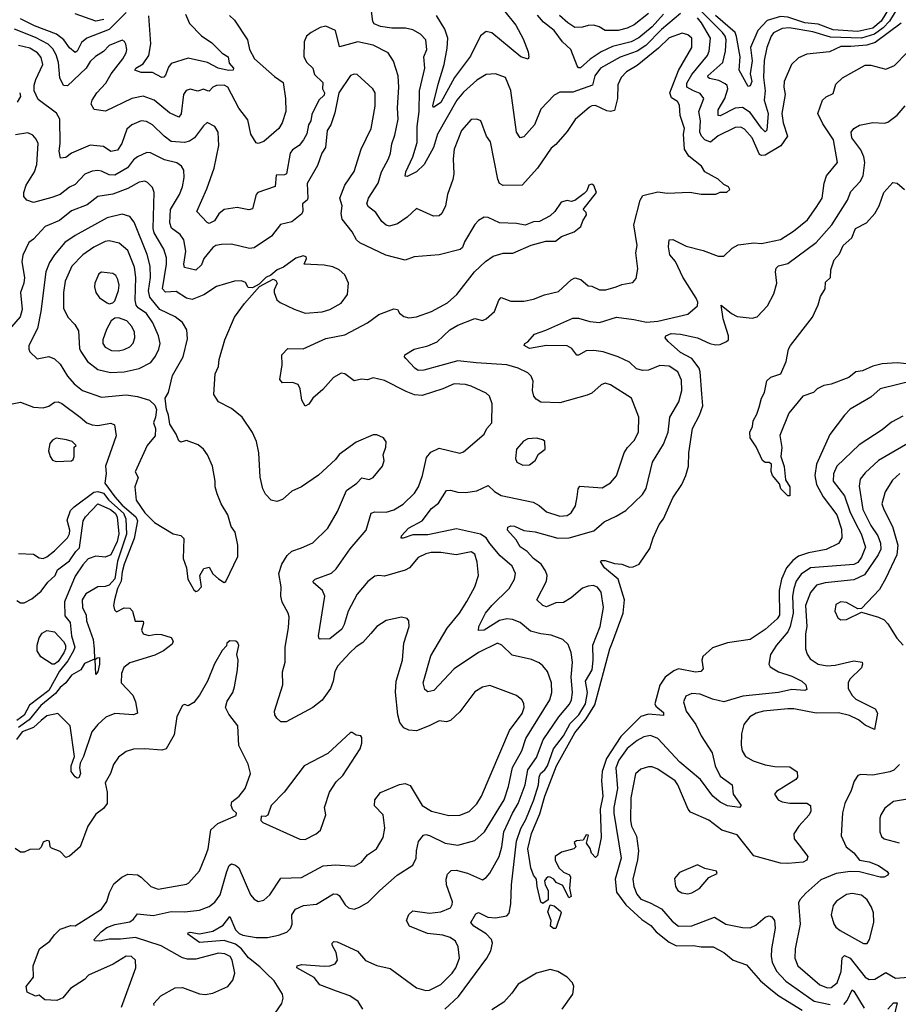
# Model space of a CAD drawing. Extents: x 1771496 to 1971148, y 471553 to 643630.
# Tile 238 of 256: x 1817101 to 1821760, y 605491 to 610712. Entities that reach past the tile are written whole.
import ezdxf

# ---------------------------------------------------------------- set-up
doc = ezdxf.new("R2010")
doc.units = 0

msp = doc.modelspace()

# ---------------------------------------------------------------- linework, layer by layer
at = {"layer": '0CON10XD'}
for points in [[(1821785, 611569.5), (1821710, 611425), (1821668.1, 611255), (1821656.5, 611035), (1821680.8, 610955), (1821710.8, 610905), (1821727.2, 610815), (1821723.9, 610795), (1821668.7, 610705), (1821625, 610667.3), (1821545, 610649.2), (1821415, 610658.8), (1821335, 610688.7), (1821265, 610696.2), (1821175, 610726), (1821135, 610729), (1821065, 610707.3), (1821015.4, 610654.6)], [(1819666.9, 610765), (1819732.6, 610682.6), (1819771.5, 610611.5), (1819797.4, 610542.6), (1819801.4, 610515), (1819797.3, 610502.7), (1819758.6, 610515), (1819605, 610642.5), (1819575, 610649.2), (1819545, 610626.9), (1819491.4, 610518.6), (1819406.7, 610405), (1819335, 610273.3), (1819295, 610246.7), (1819292.7, 610255), (1819319.9, 610370.1), (1819351.6, 610475), (1819368.3, 610561.7), (1819371, 610615), (1819355, 610661.2), (1819311.8, 610735)], [(1821763.5, 610785), (1821713.5, 610705), (1821680.1, 610669.9), (1821635, 610634.9), (1821565, 610613.6), (1821400.2, 610620.2), (1821307.6, 610647.6), (1821181, 610669), (1821145, 610665.9), (1821097.8, 610642.2), (1821085.4, 610625), (1821063.4, 610565), (1821049.7, 610495), (1821046, 610405), (1821055.2, 610335), (1821049.8, 610285), (1821070.7, 610215), (1821063.3, 610126.7), (1821055, 610117.9), (1821035, 610136.2), (1820975, 610220.5), (1820935, 610246), (1820895, 610242.7), (1820815, 610202.9), (1820804.7, 610204.7), (1820804.8, 610235), (1820841.1, 610295), (1820856.5, 610345), (1820852.7, 610362.7), (1820841.8, 610371.8), (1820809.5, 610389.5), (1820759.9, 610399.9), (1820751.8, 610405), (1820750.8, 610415), (1820829.5, 610485), (1820844.1, 610545.9), (1820847.4, 610605), (1820842.3, 610625), (1820828.8, 610645), (1820705, 610767.4)], [(1818214, 610734), (1818240, 610710), (1818308.8, 610605), (1818320.4, 610555), (1818347.1, 610505), (1818451.5, 610411.5), (1818498.5, 610378.5), (1818510, 610295), (1818511.6, 610225), (1818492.9, 610165), (1818475.4, 610135), (1818395, 610066.5), (1818365, 610055.6), (1818355, 610060), (1818326.5, 610105), (1818311.5, 610181.5), (1818263.5, 610243.5), (1818205, 610354.1), (1818185, 610364.3), (1818145, 610363.3), (1818125.6, 610355), (1818106.2, 610333.8), (1818097.5, 610335), (1818075, 610343.5), (1818045, 610332.7), (1818005, 610343.8), (1817983.1, 610336.9), (1817969.6, 610315), (1817957.4, 610212.6), (1817945, 610195.7), (1817895, 610218.9), (1817815, 610285.3), (1817755, 610306.1), (1817695, 610293.8), (1817556.7, 610226.7), (1817495.8, 610235.8), (1817480.9, 610265), (1817485.5, 610285), (1817510.9, 610325), (1817558.6, 610375), (1817585.6, 610424.4), (1817648.2, 610505), (1817665, 610536), (1817669.6, 610555), (1817663.3, 610583.3), (1817656.8, 610596.8), (1817645, 610603.1), (1817575, 610576.2), (1817545, 610543.3), (1817502.2, 610517.8), (1817475, 610490), (1817452.7, 610455), (1817355, 610361.5), (1817333.7, 610363.7), (1817313.1, 610403.1), (1817307, 610485), (1817295.2, 610525), (1817277.4, 610557.4), (1817251.9, 610581.9), (1817185, 610617), (1817072.6, 610662.6)], [(1817665, 610750.2), (1817575, 610661.1), (1817456.3, 610613.7), (1817429.6, 610590.4), (1817406.4, 610545), (1817395, 610537.5), (1817365, 610562.8), (1817335, 610605.2), (1817295.8, 610635.8), (1817179.9, 610679.9), (1817105, 610716.5)], [(1817546.6, 610713.4), (1817505, 610704.3), (1817395, 610743.1)], [(1817981, 610741), (1818001.8, 610691.8), (1818065, 610626.2), (1818119.1, 610589.1), (1818175.6, 610535), (1818206.1, 610516.1), (1818211.3, 610481.3), (1818234.4, 610455), (1818232.5, 610445), (1818207.6, 610442.4), (1818154.4, 610455), (1818097.5, 610485), (1817995, 610507.5), (1817905, 610480), (1817890.1, 610459.9), (1817875, 610417.5), (1817865, 610407.8), (1817855, 610406.2), (1817805, 610432.3), (1817745, 610432.5), (1817711.4, 610445), (1817717.5, 610455), (1817755, 610478.8), (1817785, 610522.5), (1817795.6, 610585), (1817785, 610732.9)], [(1820605, 610745.2), (1820505, 610659.8), (1820422, 610575), (1820375, 610545.5), (1820285, 610513.3), (1820181.8, 610455), (1820150.5, 610415), (1820138.1, 610365), (1820035, 610327.5), (1819965, 610327.1), (1819935, 610311.9), (1819865, 610238.1), (1819831.8, 610155), (1819775, 610090.8), (1819755, 610085.8), (1819735.4, 610115.4), (1819705.9, 610335.9), (1819677.1, 610405), (1819625, 610425.6), (1819575, 610420.9), (1819525, 610391.8), (1819455, 610328.2), (1819419, 610285), (1819317.2, 610105), (1819296, 610035), (1819245.3, 609944.7), (1819204.7, 609905.3), (1819155, 609880.9), (1819145, 609882.5), (1819147.9, 609905), (1819185.8, 609984.2), (1819208.2, 610061.8), (1819209.2, 610145), (1819220.2, 610225), (1819221.1, 610335), (1819249.4, 610455), (1819244.5, 610515), (1819260, 610555), (1819255, 610605.7), (1819225.7, 610635), (1819185, 610657.8), (1819147.5, 610667.5), (1819075, 610666.7), (1819015, 610676.8), (1818980.5, 610690.5), (1818973.5, 610703.5), (1818967, 610757)], [(1820515, 610742.2), (1820455, 610673.5), (1820385, 610615.5), (1820343.5, 610595), (1820245, 610570.4), (1820185, 610542.3), (1820126.7, 610503.3), (1820075, 610456.9), (1820065, 610457.8), (1820057.6, 610467.6), (1820024.1, 610555), (1819980.2, 610595), (1819935.9, 610655), (1819879, 610699), (1819846.9, 610736.9)], [(1820435, 610744.2), (1820358.9, 610685), (1820322.7, 610667.3), (1820275.2, 610654.8), (1820205, 610654.5), (1820173.8, 610675), (1820145, 610683.1), (1820115, 610681.9), (1820085, 610671.9), (1820045, 610671.1), (1820007.9, 610695), (1819963.3, 610735)], [(1821775, 610693.8), (1821637.9, 610592.1), (1821593, 610577), (1821509.4, 610569.4), (1821455, 610569.8), (1821395, 610541.1), (1821275, 610530), (1821230.5, 610509.5), (1821193.3, 610475), (1821154.6, 610385), (1821152.9, 610355), (1821161.1, 610315), (1821143.2, 610215), (1821149.7, 610165), (1821172.6, 610095), (1821137, 610043), (1821055, 609993), (1821035, 609991.9), (1821025, 609998.2), (1820986.2, 610085), (1820945, 610132.1), (1820925, 610142.7), (1820895, 610140.4), (1820805, 610096.8), (1820765, 610062.1), (1820735, 610074.3), (1820716, 610095), (1820708.4, 610115), (1820711.7, 610175), (1820702, 610225), (1820729.1, 610295), (1820710.4, 610320.4), (1820675, 610335.7), (1820638.8, 610355), (1820639.5, 610375), (1820665, 610420.7), (1820747.8, 610522.2), (1820756.9, 610545), (1820765.3, 610615), (1820717.4, 610695), (1820695, 610721.3)], [(1821015.4, 610654.6), (1820976.5, 610565), (1820985.9, 610494.1), (1820974.8, 610425), (1820982.8, 610385), (1820975, 610360.8), (1820965, 610358.8), (1820916, 610445), (1820921, 610515), (1820903.2, 610623.2), (1820894.5, 610645), (1820791.7, 610735)], [(1819264.4, 605865.6), (1819168.6, 605905), (1819153.1, 605935), (1819163.8, 605966.2), (1819185, 605985.8), (1819275, 605973.3), (1819335, 605980.9), (1819385, 606001.9), (1819395, 606020), (1819395.4, 606035), (1819364.6, 606125), (1819361.8, 606155), (1819368.9, 606181.1), (1819389.5, 606200.5), (1819415, 606202.8), (1819475, 606186.9), (1819555, 606151.4), (1819575, 606162.5), (1819595, 606186), (1819644.1, 606275), (1819658.4, 606325), (1819667.7, 606405), (1819714.8, 606505), (1819745.2, 606555), (1819782.1, 606655), (1819795.6, 606735), (1819840.9, 606799.1), (1819877.4, 606892.6), (1819961, 607015), (1820017.1, 607082.9), (1820027.9, 607105), (1820033.4, 607145), (1820024.8, 607225), (1820033.3, 607305), (1820026.4, 607356.4), (1820008.9, 607398.9), (1819980.8, 607425), (1819918.7, 607448.7), (1819865, 607454.7), (1819810, 607470), (1819755, 607515.3), (1819715, 607531.8), (1819685, 607535.2), (1819645, 607526.7), (1819565, 607475.4), (1819533.7, 607473.7), (1819535.5, 607495), (1819571.8, 607565), (1819604.6, 607605), (1819696.9, 607695), (1819724.5, 607745), (1819730.5, 607775), (1819713.1, 607815), (1819648.6, 607868.6), (1819594.6, 607934.6), (1819574.4, 607964.4), (1819545, 607983.7), (1819417.5, 608012.5), (1819265, 607980), (1819185, 607980), (1819135, 607961.9), (1819123.2, 607963.2), (1819126, 607975), (1819162.7, 608015), (1819234.8, 608055.2), (1819285, 608119.3), (1819321.2, 608148.8), (1819365, 608215.6), (1819385, 608217.8), (1819425, 608206.5), (1819465, 608205.4), (1819525.4, 608214.6), (1819585, 608241.4), (1819619.5, 608209.5), (1819655, 608188.8), (1819824.1, 608154.1), (1819855, 608136.7), (1819895, 608102.7), (1819965, 608080), (1820005, 608083.6), (1820025, 608097.1), (1820047.9, 608135), (1820058, 608182), (1820061.8, 608225), (1820071.7, 608238.3), (1820189.8, 608230.2), (1820234.6, 608255.4), (1820266.1, 608293.9), (1820307.3, 608415), (1820325, 608444.4), (1820358.9, 608481.1), (1820383.1, 608525), (1820383.6, 608605), (1820345.5, 608705), (1820235, 608775.8), (1820205, 608784), (1820185, 608776.2), (1820135, 608731.4), (1820109.8, 608720.2), (1819965, 608680), (1819865, 608683.6), (1819839.1, 608699.1), (1819828.1, 608715), (1819820.6, 608745), (1819824.3, 608795), (1819812.6, 608822.6), (1819795, 608838.9), (1819744.7, 608864.7), (1819685, 608882.5), (1819521.8, 608891.8), (1819425, 608902.3), (1819244.5, 608854.5), (1819215, 608852.7), (1819195.7, 608865), (1819148.8, 608915), (1819141.2, 608925), (1819143.8, 608935), (1819193.3, 608965), (1819265, 608983.3), (1819315, 609004.4), (1819382.4, 609067.6), (1819425, 609092.5), (1819515, 609127.9), (1819555, 609117.3), (1819574.3, 609125), (1819618.9, 609165), (1819642.1, 609225), (1819655, 609238.9), (1819705, 609220.4), (1819775, 609219.6), (1819825, 609229.6), (1819885, 609253.1), (1819959.1, 609270.9), (1820025, 609333.1), (1820045, 609343.1), (1820076.2, 609335), (1820115, 609300.8), (1820135, 609299.2), (1820175, 609280.4), (1820209.8, 609280.2), (1820264.5, 609295.5), (1820295, 609307.8), (1820351.7, 609318.3), (1820370.5, 609339.5), (1820379.4, 609390.6), (1820367.9, 609475), (1820375.5, 609515), (1820357.3, 609625), (1820391.5, 609755), (1820405, 609779.2), (1820485, 609800), (1820535, 609791.4), (1820655, 609797.1), (1820715, 609786.2), (1820793, 609787), (1820815, 609797.5), (1820851.7, 609798.3), (1820867.5, 609812.5), (1820860, 609825), (1820835, 609837.5), (1820805, 609866.7), (1820733.8, 609905), (1820716, 609935), (1820648.8, 609988.8), (1820626.7, 610025), (1820621.2, 610105), (1820625.9, 610135), (1820604.2, 610205), (1820599.7, 610259.7), (1820588.7, 610278.7), (1820557.5, 610297.5), (1820549.6, 610325), (1820595, 610442.2), (1820664.7, 610565), (1820665, 610614), (1820645, 610632.5), (1820615, 610640.5), (1820545, 610616.2), (1820488.2, 610561.8), (1820375, 610469.8), (1820318.5, 610435), (1820290.5, 610405), (1820272.6, 610367.4), (1820271.8, 610295), (1820255, 610231.4), (1820235, 610225.5), (1820215, 610228.5), (1820155, 610256.5), (1820135, 610255.5), (1820122.1, 610247.9), (1820047.1, 610182.9), (1820005, 610118.5), (1819945, 610050), (1819919.1, 610030.9), (1819847.8, 609925), (1819765, 609834.4), (1819665, 609832.2), (1819645, 609844), (1819637.4, 609867.4), (1819598.1, 610065), (1819575.7, 610095), (1819546, 610175), (1819525, 610184), (1819495, 610182.9), (1819443.5, 610125), (1819405.6, 610025), (1819400, 609975), (1819402.9, 609895), (1819397.3, 609865), (1819370.4, 609785), (1819360, 609725), (1819339.4, 609685), (1819325, 609672.2), (1819295, 609670.9), (1819205, 609710.8), (1819155.6, 609665), (1819105, 609628.9), (1819062.5, 609617.5), (1819045, 609623.2), (1819021.7, 609641.7), (1818990.3, 609690.3), (1818950.5, 609720.5), (1818941.8, 609735), (1818951.2, 609765), (1819001.8, 609845), (1819019.2, 609905), (1819056.3, 609973.7), (1819068.2, 610005), (1819073.8, 610053.8), (1819090.7, 610099.3), (1819108.1, 610185), (1819104, 610244), (1819112, 610355), (1819108.9, 610415), (1819082.7, 610492.7), (1819055.9, 610535.9), (1818975, 610577.2), (1818895, 610594.7), (1818797.5, 610567.5), (1818775.5, 610655.5), (1818725, 610678), (1818695, 610670), (1818646.2, 610645), (1818622, 610625), (1818610, 610595), (1818607.5, 610515), (1818624.4, 610485), (1818655.3, 610455.3), (1818665, 610421.1), (1818708.9, 610378.9), (1818706.2, 610345), (1818717.4, 610325), (1818715, 610312.4), (1818686.7, 610285), (1818650.6, 610209.4), (1818645.3, 610175), (1818632.5, 610155), (1818623.6, 610106.4), (1818606.6, 610075), (1818582.5, 610045), (1818548, 610022), (1818535, 610004.4), (1818515.3, 609894.7), (1818505, 609888.8), (1818461.9, 609888.1), (1818455, 609828), (1818363.7, 609796.3), (1818355.3, 609784.7), (1818335, 609708.8), (1818316.9, 609703.1), (1818255, 609715.4), (1818185, 609705.6), (1818157.8, 609682.2), (1818134.2, 609645), (1818105, 609631.9), (1818095, 609636), (1818040, 609695), (1818094.3, 609815.7), (1818132.5, 609925), (1818157.1, 610045), (1818153.1, 610115), (1818135, 610145.6), (1818095, 610166.5), (1818075, 610150), (1818027.9, 610085), (1818001.5, 610068.5), (1817975, 610061.5), (1817905, 610066.6), (1817866.4, 610095), (1817805.6, 610155), (1817773, 610173), (1817745, 610175.3), (1817695.3, 610154.7), (1817668.5, 610131.5), (1817642.3, 610055), (1817619.5, 610020.5), (1817585, 610014.1), (1817545, 610039.2), (1817475, 610047.7), (1817375, 610004.5), (1817345, 609981.2), (1817318, 609978), (1817310, 610015), (1817316.2, 610055), (1817314.7, 610185), (1817295.7, 610215.7), (1817199.2, 610289.2), (1817178.5, 610335), (1817178.5, 610365), (1817186.7, 610395), (1817223.7, 610475), (1817215, 610511.9), (1817195, 610536.8), (1817155, 610560.6), (1817094.2, 610575.7)], [(1819890.2, 607790.2), (1819865.6, 607825.6), (1819825.4, 607855), (1819792.8, 607892.8), (1819755, 607916.8), (1819733, 607953), (1819687.5, 608005), (1819689.5, 608020.5), (1819705, 608028.1), (1819725, 608026.5), (1819775, 608002.7), (1819835, 607995.9), (1819955, 607962), (1820014.3, 607964.3), (1820145, 608001.8), (1820199.8, 608050.2), (1820265, 608078.9), (1820315, 608109.1), (1820403.6, 608195), (1820424.1, 608225.9), (1820456.2, 608365), (1820515, 608460.8), (1820539.2, 608525), (1820548.2, 608605), (1820596, 608685), (1820613.1, 608745), (1820609.9, 608799.9), (1820591.5, 608845), (1820545, 608874.5), (1820495, 608879.2), (1820435, 608854.1), (1820405, 608851.8), (1820371.3, 608861.3), (1820335, 608895.5), (1820275.2, 608925.2), (1820195, 608950.3), (1820145, 608958), (1820105, 608956.2), (1820065, 608932.5), (1820055, 608934), (1820029.4, 608969.4), (1820005, 608981.8), (1819895, 608983.9), (1819805, 608969.4), (1819776.7, 608985), (1819780, 608995), (1819795, 609003.8), (1819831.2, 609045), (1819891.2, 609065), (1820035, 609130), (1820065, 609129.4), (1820125, 609112.5), (1820175, 609106.8), (1820265.3, 609134.7), (1820357, 609123), (1820425, 609107.8), (1820485, 609113.6), (1820645, 609150.9), (1820695.4, 609194.6), (1820697.5, 609215), (1820689.2, 609235), (1820617, 609347), (1820579.4, 609429.4), (1820548.2, 609465), (1820542, 609508), (1820545.8, 609544.2), (1820565, 609546.9), (1820635, 609510.9), (1820725, 609488.8), (1820805, 609457.5), (1820835, 609457.5), (1820878.8, 609501.2), (1820911.1, 609518.9), (1820995, 609528.2), (1821035, 609524.6), (1821135, 609547.3), (1821205, 609591.1), (1821278.9, 609651.1), (1821324.2, 609715.8), (1821356.4, 609765), (1821367.5, 609845), (1821379.4, 609885), (1821437.8, 609955), (1821416.3, 610075), (1821360.8, 610160.8), (1821334.3, 610215), (1821358.8, 610285), (1821377, 610303), (1821415, 610320), (1821429.6, 610370.4), (1821465, 610403.3), (1821585, 610470.8), (1821615, 610471.4), (1821695, 610449.5), (1821740.9, 610469.1), (1821805, 610535.8)], [(1818455, 605444), (1818490.6, 605495), (1818497.6, 605522.4), (1818495.4, 605545), (1818451.1, 605615), (1818407.7, 605655), (1818375, 605690.3), (1818315, 605736.8), (1818277, 605785), (1818245, 605810.2), (1818185, 605829.4), (1818055, 605818.9), (1817992.7, 605862.7), (1817995, 605870), (1818005, 605873.8), (1818055, 605863.6), (1818125, 605879.1), (1818180.3, 605909.7), (1818215, 605956.7), (1818245.8, 605885.8), (1818265, 605866.8), (1818285, 605857.6), (1818355.5, 605844.5), (1818415.3, 605844.7), (1818473.3, 605856.7), (1818516.9, 605873.1), (1818538, 605892), (1818545.6, 605915), (1818544.6, 605965.4), (1818564.2, 605995), (1818605.4, 606014.6), (1818675, 606021.2), (1818765, 606076.9), (1818785, 606075.4), (1818795, 606067.8), (1818827.7, 606017.7), (1818845, 606002.2), (1818875, 605995.6), (1818903.8, 606006.2), (1818948.2, 606031.8), (1819010, 606095), (1819102.5, 606175), (1819185, 606229.2), (1819203.5, 606265), (1819204.5, 606304.5), (1819215.4, 606354.6), (1819242.5, 606387.5), (1819255, 606391.3), (1819275, 606386.4), (1819358, 606345), (1819425, 606335.4), (1819515, 606360), (1819565.5, 606404.5), (1819670.5, 606575), (1819693.8, 606645), (1819714.3, 606745.7), (1819763.6, 606835), (1819785, 606899.5), (1819912.9, 607105), (1819923.9, 607145), (1819921.5, 607195), (1819899.5, 607255), (1819875.6, 607285), (1819855, 607301.5), (1819815, 607319.1), (1819712.3, 607342.3), (1819657.5, 607395), (1819635, 607406.4), (1819535, 607356.6), (1819405, 607270), (1819297.1, 607155), (1819265, 607147.1), (1819249.5, 607159.5), (1819240.4, 607195), (1819281.7, 607338.2), (1819367.3, 607485), (1819432.7, 607565), (1819473.1, 607626.9), (1819514.6, 607705), (1819533.8, 607765), (1819527.5, 607835), (1819515, 607878), (1819495, 607890), (1819415, 607874.6), (1819335, 607886.8), (1819283.4, 607886.6), (1819255, 607880.4), (1819215, 607860), (1819167.8, 607805), (1819145, 607792.7), (1819035, 607761.1), (1819005, 607765.4), (1818985, 607760.4), (1818947.9, 607732.1), (1818891.3, 607665), (1818843.8, 607575), (1818822.2, 607505), (1818809.1, 607480.9), (1818745, 607428.1), (1818695, 607426.7), (1818688.3, 607428.3), (1818686.2, 607445), (1818719.1, 607655), (1818707.5, 607685), (1818658.8, 607725), (1818658, 607735), (1818668.8, 607745), (1818755, 607776.4), (1818779.2, 607800.8), (1818853, 607907), (1818938.7, 608005), (1818965.8, 608095), (1818985, 608102.1), (1819045, 608101.2), (1819085, 608113.6), (1819135, 608142.2), (1819195, 608200.6), (1819216.4, 608235), (1819237.3, 608295), (1819258.9, 608391.1), (1819281.4, 608418.6), (1819325, 608439.4), (1819435, 608414.2), (1819455, 608420.8), (1819564.2, 608515), (1819577.5, 608545), (1819604.4, 608575), (1819606.5, 608675), (1819593.1, 608715), (1819575, 608731.9), (1819495, 608769.5), (1819465, 608777.9), (1819405, 608781.5), (1819345, 608754.5), (1819235, 608719.6), (1819195, 608722.1), (1819150.2, 608740.2), (1819035, 608799.1), (1818975, 608812.2), (1818945, 608803.1), (1818913.4, 608806.6), (1818875, 608796.9), (1818825, 608834.2), (1818805, 608838.1), (1818765, 608814.3), (1818708.9, 608751.1), (1818656, 608705), (1818635, 608673.8), (1818615, 608663.3), (1818597.1, 608695), (1818589.2, 608755), (1818577.7, 608777.7), (1818547.7, 608787.7), (1818495, 608786.2), (1818480, 608805), (1818492.3, 608882.3), (1818491.2, 608935), (1818522.2, 608967.8), (1818605, 608967.5), (1818725, 609021.1), (1818825, 609040.8), (1818945.8, 609104.2), (1819005, 609148.1), (1819085, 609178.5), (1819105, 609176), (1819115.6, 609155.6), (1819138.8, 609138.8), (1819165, 609130.8), (1819205, 609136.9), (1819285, 609165.6), (1819369.5, 609210.5), (1819420, 609255), (1819512.5, 609375), (1819570.6, 609429.4), (1819612.1, 609457.9), (1819665, 609473.8), (1819715.6, 609474.4), (1819814.2, 609515.8), (1819891.7, 609538.3), (1819942.3, 609537.7), (1819975, 609563.3), (1820042.3, 609587.7), (1820077.5, 609615), (1820086.7, 609645), (1820106.7, 609676.7), (1820105, 609690), (1820090, 609705), (1820160, 609795), (1820145, 609833.3), (1820135, 609840), (1820118.8, 609835), (1820109.2, 609805), (1820095, 609790), (1820045, 609753.8), (1820025, 609748.8), (1820005, 609754), (1819972.5, 609745), (1819938.8, 609695), (1819915, 609671.2), (1819857.3, 609642.7), (1819825, 609640), (1819781.7, 609621.7), (1819735, 609630.8), (1819645, 609634.4), (1819585, 609662.5), (1819565, 609664.2), (1819535, 609647.1), (1819514.6, 609625.4), (1819460.6, 609535), (1819450, 609505), (1819437.2, 609492.8), (1819324.7, 609465.3), (1819193.3, 609455), (1819145, 609437.3), (1819043.4, 609463.4), (1818905, 609528.5), (1818887.5, 609545), (1818865, 609588), (1818810.9, 609655), (1818805.3, 609685), (1818811.9, 609725), (1818798.8, 609765), (1818825.6, 609835), (1818875, 609907.5), (1818911.5, 610025), (1818964.1, 610135.9), (1818986.4, 610253.6), (1818985.6, 610325), (1818974.2, 610345), (1818890.9, 610420.9), (1818875, 610424.2), (1818855, 610415.6), (1818793.1, 610325), (1818771.7, 610218.3), (1818750.6, 610155), (1818732.2, 610125), (1818722.9, 610035), (1818702.7, 610005), (1818680.2, 609939.8), (1818625.7, 609844.3), (1818628.5, 609765), (1818625, 609754.4), (1818600, 609735), (1818602.6, 609697.4), (1818597.4, 609682.6), (1818545, 609640), (1818483.9, 609626.1), (1818436.2, 609563.8), (1818345, 609502.5), (1818319.3, 609499.3), (1818225, 609522.1), (1818170.8, 609520.8)], [(1817100.9, 610325), (1817105.6, 610305), (1817088.2, 610275)], [(1821325, 609530.7), (1821407.8, 609625), (1821490.3, 609755), (1821509.4, 609800.6), (1821558.5, 609855), (1821573.8, 609885), (1821583.7, 609955), (1821577.8, 609985), (1821561.4, 610021.4), (1821513.6, 610085), (1821510, 610115), (1821524.1, 610135.9), (1821555, 610153.3), (1821625, 610167.5), (1821687.1, 610162.9), (1821705, 610168), (1821755, 610205.8), (1821796.5, 610255)], [(1818170.8, 609520.8), (1818142, 609515), (1818125, 609504.4), (1818077.5, 609445), (1818065, 609412.2), (1818035, 609383.6), (1817975, 609397.5), (1817970.9, 609415), (1817982.5, 609485), (1817971.5, 609545), (1817952.7, 609572.7), (1817905.9, 609605.9), (1817897.4, 609635), (1817901.4, 609705), (1817948, 609785), (1817964.2, 609825), (1817973.9, 609875), (1817971.5, 609915), (1817959.4, 609935), (1817935, 609952.5), (1817868.3, 609968.3), (1817795, 610006.9), (1817775, 610008), (1817725, 609985.8), (1817705, 609969.7), (1817673.4, 609926.6), (1817605, 609888.3), (1817575, 609889.7), (1817535, 609909.4), (1817515, 609912.8), (1817485, 609908.9), (1817446.9, 609893.1), (1817395, 609838.8), (1817365.8, 609824.2), (1817315, 609785.3), (1817270.8, 609769.3), (1817175, 609742.9), (1817139.2, 609755), (1817123.8, 609773.8), (1817122.5, 609795), (1817134.7, 609835), (1817179.5, 609905), (1817191.6, 609945), (1817198.2, 610055), (1817189.2, 610079.3), (1817170.6, 610100.6), (1817145, 610113.1), (1817078.3, 610101.7)], [(1817576, 605836), (1817525.6, 605825.6), (1817497.5, 605827.5), (1817496.2, 605835), (1817532.2, 605875), (1817562.8, 605897.2), (1817605, 605914.7), (1817685, 605928.9), (1817705, 605942.2), (1817725, 605970.6), (1817808.1, 605961.9), (1817905, 605982.6), (1817975, 605981.9), (1818055, 605990.8), (1818105, 606010), (1818135, 606032.5), (1818165, 606070.6), (1818199.2, 606195), (1818212.7, 606227.3), (1818224.5, 606235.5), (1818245, 606228.9), (1818264, 606214), (1818325, 606072), (1818345, 606047.5), (1818365, 606035.7), (1818395, 606042.9), (1818428.1, 606071.9), (1818485, 606158.9), (1818595, 606162.5), (1818711.2, 606225), (1818775, 606230.4), (1818876.3, 606223.7), (1818914, 606245), (1818945, 606284.2), (1818993.1, 606315), (1819027.8, 606375), (1819037.1, 606425), (1819027.8, 606495), (1818982.6, 606542.6), (1818984.4, 606575), (1819015, 606613.3), (1819115, 606656.2), (1819145, 606661.5), (1819170.9, 606650.9), (1819235.4, 606545.4), (1819285.3, 606515.3), (1819377.2, 606492.8), (1819435, 606494.5), (1819485, 606512.7), (1819525, 606554.4), (1819550.9, 606595), (1819697.9, 606942.1), (1819765, 607032.2), (1819776.7, 607065), (1819775, 607086), (1819764.3, 607105), (1819735, 607128.1), (1819595, 607180.6), (1819555, 607171.9), (1819515, 607147.1), (1819435, 607041.4), (1819385, 606995.6), (1819365, 606989.2), (1819325, 606994.4), (1819273.3, 606966.7), (1819205, 606941.1), (1819165, 606944.4), (1819137.7, 606957.7), (1819117.5, 606985), (1819106.2, 607025), (1819093.4, 607146.6), (1819097.5, 607205), (1819130.4, 607315), (1819138.2, 607405), (1819165.8, 607495), (1819164.1, 607524.1), (1819155, 607536), (1819125, 607542.9), (1819043.6, 607526.4), (1818995.4, 607494.6), (1818963.4, 607456.6), (1818920.6, 607409.4), (1818885, 607386.8), (1818851.5, 607355), (1818787.5, 607285), (1818771.5, 607255), (1818762.9, 607205), (1818748.5, 607165), (1818705, 607103.3), (1818654.7, 607065.3), (1818515, 606988.6), (1818485, 606988.8), (1818465, 607007.5), (1818454.4, 607025), (1818451.9, 607045), (1818496.5, 607185), (1818495.4, 607254.6), (1818508.2, 607305), (1818508.9, 607385), (1818526.8, 607486.8), (1818530, 607545), (1818525.6, 607565), (1818493.1, 607623.1), (1818486.5, 607655), (1818488.2, 607705), (1818475.5, 607775), (1818490.9, 607825), (1818518.7, 607871.3), (1818545, 607893.1), (1818595, 607910.6), (1818655, 607937.1), (1818734.3, 608015), (1818785.7, 608105), (1818834.5, 608215.5), (1818888.8, 608255), (1818915, 608282.5), (1818953.9, 608273.9), (1818975, 608284), (1819025, 608343.8), (1819034.2, 608375), (1819028, 608405), (1819042.5, 608445), (1819043.9, 608473.9), (1819030, 608495), (1818995, 608510), (1818975, 608511.2), (1818885, 608471.4), (1818795, 608406.2), (1818775, 608380), (1818685, 608296.2), (1818595, 608235.8), (1818545, 608211.2), (1818495, 608167.1), (1818465, 608157.1), (1818434.5, 608164.5), (1818405.4, 608195.4), (1818390.5, 608225), (1818375.6, 608285.6), (1818368.6, 608415), (1818356.7, 608475), (1818335, 608523.8), (1818280, 608605), (1818225, 608650), (1818155, 608685.8), (1818130, 608725), (1818137.8, 608835), (1818155, 608873.3), (1818159.4, 608910.6), (1818188.5, 609015), (1818239.6, 609135), (1818293.3, 609206.7), (1818373.3, 609296.7), (1818445, 609336.7), (1818459.3, 609329.3), (1818466.7, 609315), (1818450.8, 609279.2), (1818450.8, 609265), (1818465, 609226.7), (1818482.6, 609212.6), (1818556.3, 609176.3), (1818615, 609155.5), (1818705, 609163.8), (1818745, 609176.2), (1818805, 609209.4), (1818838.9, 609255), (1818844.4, 609315), (1818825, 609359.2), (1818795.2, 609385.2), (1818761, 609401), (1818715, 609409.6), (1818610, 609415), (1818622.5, 609445), (1818620, 609455), (1818605, 609460), (1818565, 609446.7), (1818499.6, 609400.4), (1818466, 609385), (1818432.6, 609357.4), (1818406.2, 609345), (1818370.7, 609309.3), (1818335, 609290), (1818312.7, 609292.7), (1818297.7, 609317.7), (1818277.3, 609327.3), (1818240, 609325), (1818145, 609297.8), (1818077.7, 609252.3), (1818015, 609228.7), (1817984.8, 609234.8), (1817931.5, 609271.5), (1817875, 609267.8), (1817858.6, 609285), (1817879.4, 609415), (1817878.9, 609448.9), (1817865.8, 609495), (1817815, 609582.7), (1817808.7, 609605), (1817813.6, 609795), (1817805, 609822), (1817779.1, 609849.1), (1817765, 609855.6), (1817735, 609851.3), (1817675, 609816.5), (1817595, 609786.4), (1817515, 609775.4), (1817459.3, 609730.7), (1817375, 609698.2), (1817312, 609648), (1817235.4, 609615), (1817175, 609547.5), (1817149.7, 609530.3), (1817117.3, 609462.7), (1817112.4, 609427.6), (1817127.3, 609345), (1817123.3, 609315), (1817104.7, 609265), (1817113.9, 609175), (1817103.4, 609136.6), (1817056.9, 609083.1)], [(1821805, 608886.8), (1821755, 608892.2), (1821675, 608887.5), (1821624.6, 608875.4), (1821569.7, 608850.3), (1821535.8, 608844.2), (1821497.5, 608815), (1821405, 608780), (1821365, 608772.5), (1821330, 608755), (1821310, 608735), (1821253.6, 608716.4), (1821180, 608625), (1821132.3, 608507.7), (1821142.7, 608442.7), (1821137.5, 608395), (1821155, 608342.5), (1821162.7, 608272.7), (1821185.3, 608235), (1821185, 608187.5), (1821175, 608187.5), (1821137.5, 608225), (1821130.7, 608250.7), (1821093.3, 608295), (1821086.4, 608316.4), (1821087.5, 608355), (1821075, 608363.3), (1821054.1, 608364.1), (1821040, 608375), (1821007, 608447), (1820974.6, 608494.6), (1820973.3, 608525), (1820986.9, 608555), (1820990, 608585), (1821010.3, 608619.7), (1821022.7, 608657.3), (1821034.2, 608705.8), (1821051.2, 608735), (1821063, 608797), (1821084.3, 608815.7), (1821137.5, 608835), (1821165, 608900), (1821178.8, 608965), (1821188.8, 608985), (1821305.9, 609134.1), (1821335, 609200), (1821347.5, 609245), (1821372.5, 609285), (1821375, 609320), (1821400, 609345), (1821402.5, 609385), (1821420.5, 609439.5), (1821448.8, 609471.2), (1821468.8, 609515), (1821513.3, 609555), (1821533.8, 609605), (1821592.5, 609635), (1821635.6, 609684.4), (1821659.2, 609725), (1821684, 609795), (1821730.9, 609849.1), (1821755, 609845.3), (1821792.5, 609812.5)], [(1818035, 607680), (1818045, 607682.9), (1818064.4, 607705), (1818055.6, 607765), (1818078.3, 607801.7), (1818105, 607808.8), (1818124.4, 607774.4), (1818155, 607746.2), (1818185, 607727.5), (1818195, 607732.5), (1818257.8, 607865), (1818257.1, 607925), (1818243.1, 607995), (1818222.2, 608025), (1818205, 608086.7), (1818170, 608145), (1818147.8, 608197.8), (1818137.1, 608235), (1818137.8, 608265), (1818124.3, 608344.3), (1818097.5, 608405), (1818076, 608435), (1818046.8, 608456.8), (1817985, 608481.2), (1817955, 608472), (1817945, 608478.8), (1817930, 608515), (1817897, 608567), (1817890, 608615), (1817878.8, 608645), (1817872, 608705), (1817890, 608735), (1817911.5, 608825), (1817967.7, 608925), (1817990.2, 609020.2), (1817987.1, 609067.1), (1817965, 609106.7), (1817925.7, 609135.7), (1817845, 609176.2), (1817791, 609241), (1817784.8, 609275), (1817794.8, 609345), (1817793.3, 609405), (1817776.7, 609466.7), (1817708.3, 609638.3), (1817685, 609668.5), (1817645, 609681.1), (1817565, 609661.4), (1817395, 609568.4), (1817339.6, 609530.4), (1817285.2, 609464.8), (1817259.6, 609425), (1817240.3, 609375), (1817212.9, 609165), (1817194.6, 609075), (1817149.4, 608985), (1817148.6, 608965), (1817155, 608951.2), (1817193, 608913), (1817255, 608926.2), (1817285, 608913.6), (1817314.8, 608884.8), (1817355, 608822.2), (1817390.4, 608780.4), (1817434.4, 608745), (1817535, 608710.3), (1817665, 608723.2), (1817725, 608714.6), (1817788.8, 608695), (1817818.2, 608668.2), (1817825.8, 608645), (1817821.9, 608605), (1817811.4, 608575), (1817820.6, 608545), (1817818.8, 608505), (1817776.9, 608455), (1817714.2, 608315), (1817728.5, 608285), (1817712.2, 608235), (1817718.6, 608165), (1817765, 608096.4), (1817815.8, 608045), (1817915, 607986.2), (1817955, 607977.5), (1817971.7, 607961.7), (1817968.4, 607855), (1817985.4, 607805), (1817992, 607745), (1818025, 607688.1), (1818035, 607680)], [(1817582, 608842), (1817655, 608844.3), (1817735, 608862.6), (1817796.2, 608893.8), (1817822, 608928), (1817839.6, 608965), (1817846.2, 608995), (1817837.7, 609035), (1817807, 609105), (1817774.2, 609155), (1817730, 609185), (1817719.1, 609199.1), (1817713.7, 609225), (1817717.6, 609345), (1817709.8, 609399.8), (1817675, 609488.5), (1817627.7, 609527.7), (1817575, 609538.9), (1817555, 609536.6), (1817494.1, 609505.9), (1817435.2, 609464.8), (1817377.9, 609405), (1817342.5, 609325), (1817332.7, 609265), (1817332.9, 609182.9), (1817356.9, 609135), (1817393.3, 609095), (1817412.1, 609062.1), (1817418.9, 608968.9), (1817425, 608952.9), (1817459.8, 608899.8), (1817515, 608857.1), (1817582, 608842)], [(1821845, 608799.7), (1821665, 608755.5), (1821615, 608710.9), (1821505, 608646.9), (1821474.4, 608615), (1821396.7, 608513.3), (1821327, 608355), (1821317, 608295), (1821327.4, 608247.4), (1821362.7, 608182.7), (1821435, 608085.6), (1821459.8, 608010.2), (1821461.1, 607965), (1821443.8, 607935), (1821377.8, 607902.2), (1821285, 607885.8), (1821231.9, 607868.1), (1821201.5, 607845), (1821168.1, 607805), (1821141, 607745), (1821128.3, 607685), (1821130.3, 607555), (1821117.3, 607535), (1821055, 607477.7), (1820975, 607424.7), (1820855, 607407.8), (1820775, 607380.4), (1820724.5, 607335), (1820718.5, 607315), (1820725, 607270), (1820713.3, 607255), (1820685, 607251.3), (1820595, 607270), (1820570.1, 607259.9), (1820524.4, 607225), (1820496.1, 607183.9), (1820469.5, 607085), (1820475, 607072.5), (1820515, 607038.6), (1820515, 607022.9), (1820435, 607028.7), (1820395, 607016.4), (1820289.5, 606910.5), (1820212.8, 606795), (1820190.6, 606725), (1820186.6, 606675), (1820192.9, 606595), (1820179.6, 606525), (1820184, 606375), (1820165, 606280), (1820155, 606270), (1820133, 606293), (1820127, 606317), (1820107.5, 606345), (1820117, 606387), (1820105, 606390), (1820088.3, 606361.7), (1820053, 606357), (1820041.7, 606348.3), (1820050, 606325), (1820040, 606315), (1819975, 606296.7), (1819940, 606275), (1819940, 606255), (1819960.8, 606215), (1819985, 606191.5), (1820016.7, 606176.7), (1820022.5, 606165), (1820015.9, 606105.9), (1820025, 606062.5), (1820012.5, 606055), (1819981.4, 606121.4), (1819946.4, 606136.4), (1819933.3, 606155), (1819915, 606165.8), (1819902.7, 606167.3), (1819892.4, 606157.6), (1819884.2, 606145), (1819886.9, 606125), (1819903.1, 606095), (1819904.4, 606045), (1819875, 606025.6), (1819865, 606032), (1819844.5, 606115.5), (1819841.2, 606155), (1819825.4, 606175.4), (1819811.8, 606215), (1819795.2, 606315), (1819815, 606397.1), (1819858.8, 606501.2), (1819886.3, 606595), (1819947.5, 606755), (1820045, 606930.5), (1820105.7, 607004.3), (1820150.6, 607079.4), (1820230, 607375), (1820245, 607410.5), (1820302.1, 607565), (1820308.3, 607635), (1820274.2, 607745), (1820201.8, 607805), (1820181.7, 607838.3), (1820185.8, 607844.2), (1820205, 607843.8), (1820255, 607827.7), (1820294.7, 607824.7), (1820335, 607808.8), (1820355, 607810), (1820385.7, 607824.3), (1820442.3, 607907.7), (1820460, 607965), (1820491.4, 608035), (1820515.3, 608064.7), (1820565, 608176.2), (1820612.4, 608247.6), (1820634.5, 608295.5), (1820646.9, 608345), (1820649.5, 608415), (1820668.9, 608545), (1820706.5, 608615), (1820723.6, 608665), (1820718.8, 608728.8), (1820710.3, 608845), (1820703.9, 608865), (1820665, 608915.3), (1820605, 608947.9), (1820540, 609005), (1820523.3, 609025), (1820528, 609035), (1820555, 609047.6), (1820605, 609045.2), (1820695, 609025.2), (1820761.4, 608995), (1820791.2, 608988.8), (1820815, 608989.5), (1820850, 609005), (1820860, 609015), (1820859.5, 609035), (1820831.6, 609125), (1820821.4, 609198.6), (1820875, 609153.8), (1820905, 609139.1), (1820985, 609129.6), (1821012.7, 609137.3), (1821066.2, 609195), (1821100.9, 609259.1), (1821116.1, 609315), (1821108.5, 609375), (1821112.9, 609395), (1821125, 609406.2), (1821175, 609419.6), (1821325, 609530.7)], [(1817575, 609205.8), (1817595, 609210), (1817605, 609221.2), (1817624.7, 609275.3), (1817628.1, 609305), (1817622, 609335), (1817610.5, 609355), (1817595, 609366.5), (1817535, 609374.2), (1817520.8, 609365), (1817499.4, 609315), (1817496.9, 609295), (1817504.5, 609265), (1817525, 609236.7), (1817565, 609210), (1817575, 609205.8)], [(1817625, 608955.4), (1817655, 608962.5), (1817685, 608977.9), (1817703.2, 608996.8), (1817711.6, 609025), (1817710, 609055), (1817696, 609085), (1817670, 609115), (1817625, 609131.5), (1817605, 609130), (1817585.7, 609115), (1817561.5, 609068.5), (1817541.1, 609015), (1817541.5, 608995), (1817555, 608975.6), (1817587.9, 608957.9), (1817625, 608955.4)], [(1817025, 608668.5), (1817105, 608684.4), (1817175, 608657.1), (1817225, 608654.4), (1817255, 608663.1), (1817285, 608683.3), (1817305, 608685.4), (1817325, 608676.9), (1817420.9, 608605), (1817457.1, 608575), (1817485, 608563.8), (1817515, 608560.9), (1817585, 608571.9), (1817604.4, 608564.4), (1817612.3, 608505), (1817556.7, 608345), (1817559.6, 608305), (1817552, 608255), (1817605, 608181.7), (1817645, 608137.1), (1817716.6, 608075), (1817725.9, 608055), (1817708.6, 607961.4), (1817655.8, 607825), (1817644.2, 607785), (1817639.5, 607735), (1817620.5, 607695), (1817603, 607635), (1817598.1, 607605), (1817602.9, 607582.9), (1817615, 607571.9), (1817655, 607593.7), (1817685, 607591.6), (1817699.4, 607575), (1817712.7, 607522.7), (1817755, 607522.5), (1817757.7, 607512.3), (1817746.2, 607475), (1817756.1, 607456.1), (1817785, 607446), (1817825, 607452.9), (1817852.7, 607452.7), (1817905, 607435.7), (1817914.1, 607415.9), (1817909.4, 607400.6), (1817864.5, 607365.5), (1817817, 607343), (1817685, 607301.9), (1817653.9, 607276.1), (1817641.1, 607245), (1817640, 607195), (1817700.2, 607130.2), (1817715.5, 607095), (1817725.7, 607034.3), (1817705, 607025.7), (1817605, 607033.3), (1817557.3, 607012.7), (1817514.8, 606975.2), (1817483.1, 606935), (1817439.3, 606805), (1817421, 606769), (1817417.7, 606745), (1817423.1, 606715), (1817415, 606692.5), (1817405, 606690), (1817395, 606696.2), (1817374.6, 606724.6), (1817374.8, 606755), (1817391.1, 606805), (1817368.3, 606968.3), (1817303.4, 607033.4), (1817245, 607020.3), (1817214.3, 606995.7), (1817175, 606958), (1817115, 606934.9), (1817084.1, 606895)], [(1821785, 608610.4), (1821725, 608577.3), (1821675, 608536.4), (1821553.2, 608456.8), (1821434.7, 608345), (1821416.5, 608303.5), (1821414.7, 608265), (1821475, 608187.3), (1821502.6, 608105), (1821533.1, 608043.1), (1821563.2, 607985), (1821586.2, 607915), (1821565, 607862), (1821545, 607833.5), (1821525, 607822.6), (1821295, 607805.6), (1821245, 607771.6), (1821218.4, 607735), (1821206.4, 607695), (1821198.8, 607655), (1821202, 607565), (1821187.4, 607495), (1821173.7, 607466.3), (1821114.1, 607395), (1821083.5, 607345), (1821073.1, 607295), (1821080.2, 607280.2), (1821124.7, 607254.7), (1821195, 607231.1), (1821248.5, 607205), (1821270.5, 607185), (1821275, 607160), (1821264.3, 607155.7), (1821195, 607160.6), (1821125.6, 607144.4), (1820936, 607125), (1820835, 607095.3), (1820775, 607108.6), (1820710, 607135), (1820665, 607138.2), (1820632.9, 607125), (1820620.5, 607095), (1820635, 607046), (1820687.5, 606975), (1820715, 606914.4), (1820772.7, 606825), (1820789.2, 606755), (1820815, 606701.4), (1820878.6, 606655), (1820884.5, 606605), (1820927.1, 606545), (1820917.5, 606535), (1820855, 606542.7), (1820815, 606562.5), (1820776.2, 606595), (1820712.1, 606682.1), (1820602.7, 606775), (1820485, 606900.4), (1820445.8, 606915.8), (1820410.8, 606909.2), (1820375, 606889.8), (1820322.7, 606847.3), (1820278, 606785), (1820262.8, 606745), (1820271.6, 606635), (1820252.1, 606535), (1820252.1, 606505), (1820290.2, 606265), (1820258.8, 606155), (1820265.2, 606085.2), (1820315, 606019.1), (1820400.9, 605940.9), (1820448.8, 605908.8), (1820477.1, 605875), (1820545, 605819.8), (1820585, 605801.6), (1820675, 605802.7), (1820715, 605795.5), (1820778, 605795), (1820835.7, 605765), (1820885, 605724.4), (1820955, 605700), (1821030, 605615), (1821085, 605569.3), (1821126.1, 605536.1), (1821250.1, 605460.1)], [(1821920.8, 608529.2), (1821655.2, 608374.8), (1821585, 608310), (1821557.5, 608275), (1821552.4, 608237.6), (1821572.3, 608115), (1821615, 608029.2), (1821652.4, 607975), (1821665.5, 607935.5), (1821667.6, 607905), (1821654.4, 607875), (1821581, 607769), (1821525, 607741), (1821373.3, 607726.7), (1821326, 607714), (1821294.1, 607675), (1821268.8, 607605), (1821275.2, 607495), (1821268.2, 607455), (1821268.5, 607375), (1821276.9, 607346.9), (1821293.6, 607323.6), (1821335, 607293.8), (1821383.6, 607286.4), (1821425, 607289.2), (1821525, 607312.7), (1821568, 607305), (1821571.1, 607295), (1821564.4, 607275), (1821502.7, 607215), (1821494.6, 607195), (1821494.7, 607165), (1821515, 607127.5), (1821535, 607108.5), (1821637.8, 607057.8), (1821650, 607035), (1821635, 606947.5), (1821585, 606971.1), (1821548.5, 606998.5), (1821501.6, 607021.6), (1821443.3, 607036.8), (1821325, 607034.7), (1821207.2, 607057.2), (1821175, 607057.7), (1821045, 607045.3), (1821006, 607035), (1820972.9, 607015), (1820941.9, 606975), (1820929.4, 606925), (1820926.9, 606865), (1820931.9, 606835), (1820949.2, 606805), (1820991.5, 606781.5), (1821055, 606761.1), (1821105, 606752.2), (1821185, 606750), (1821224.3, 606724.3), (1821225.7, 606695), (1821217.2, 606682.8), (1821115, 606620), (1821104, 606605), (1821124, 606575), (1821145, 606564.4), (1821185, 606557.8), (1821275, 606557.5), (1821294.3, 606544.3), (1821296.9, 606515), (1821288.1, 606495), (1821232.2, 606435), (1821205.6, 606395), (1821207.4, 606367.4), (1821233.9, 606333.9), (1821281.4, 606275), (1821276.2, 606255), (1821255.4, 606244.6), (1821175, 606237.3), (1821135, 606240), (1820995, 606278.2), (1820905, 606390), (1820825, 606414.6), (1820755, 606467.8), (1820659.1, 606509.1), (1820645.3, 606525.3), (1820590.9, 606655), (1820576.7, 606675), (1820485, 606738.1), (1820455, 606749.4), (1820435, 606749.4), (1820395, 606737.8), (1820366.7, 606713.3), (1820341.1, 606585), (1820340.3, 606465), (1820345.3, 606435), (1820372.5, 606382.5), (1820383.1, 606305), (1820377.5, 606257.5), (1820352.1, 606155), (1820357.1, 606115), (1820373.2, 606075), (1820395, 606049.1), (1820445, 606029.7), (1820505, 605996.7), (1820560.9, 605930.9), (1820595, 605905.4), (1820665, 605907.2), (1820785, 605952.7), (1820846.1, 605916.1), (1820935, 605898.5), (1820975, 605896.5), (1821005, 605910.4), (1821055, 605952.3), (1821075, 605959.6), (1821090, 605955), (1821103.2, 605935), (1821106.8, 605895), (1821087.8, 605785), (1821086.5, 605745), (1821091.3, 605715), (1821115, 605666.8), (1821163.4, 605613.4), (1821315, 605506.8), (1821399.6, 605489.6)], [(1817295, 608369.2), (1817375, 608372.5), (1817385, 608380), (1817390, 608395), (1817390, 608445), (1817400, 608455), (1817380, 608475), (1817350, 608485), (1817295, 608493.3), (1817275, 608482.5), (1817260, 608465), (1817254, 608425), (1817262, 608395), (1817275, 608376.2), (1817295, 608369.2)], [(1819769.7, 608349.7), (1819805, 608351.9), (1819834.3, 608375), (1819851.8, 608408.2), (1819887.5, 608435), (1819886.2, 608475), (1819875, 608483.8), (1819842.3, 608492.3), (1819795, 608489.4), (1819772.2, 608477.8), (1819735.8, 608435), (1819730.5, 608385), (1819736.6, 608366.6), (1819769.7, 608349.7)], [(1821768.1, 608305), (1821729.3, 608270.7), (1821690.8, 608209.2), (1821673.2, 608145), (1821683.2, 608115), (1821729.5, 608025), (1821758.4, 607925), (1821751.8, 607875), (1821695, 607750.6), (1821660.3, 607689.7), (1821565, 607590), (1821545, 607587.5), (1821485, 607621.9), (1821455, 607625.5), (1821429.1, 607610.9), (1821423.1, 607575), (1821439.7, 607539.7), (1821455, 607530), (1821485, 607532), (1821565, 607570), (1821655, 607544.2), (1821685, 607529.2), (1821705, 607509.2), (1821752, 607432), (1821785.6, 607395)], [(1817095, 607882.1), (1817175, 607878.1), (1817205, 607858.6), (1817225, 607855.7), (1817245, 607863.3), (1817285, 607894.7), (1817354.1, 607965), (1817364.7, 607985), (1817366.8, 608005), (1817352.6, 608057.4), (1817370.9, 608109.1), (1817390.4, 608129.6), (1817495, 608207), (1817515, 608210.9), (1817545, 608201.5), (1817574.1, 608165), (1817651.7, 608095), (1817663.7, 608065), (1817666.7, 607983.3), (1817619, 607841), (1817605, 607747.6), (1817575, 607713.8), (1817555, 607706.5), (1817515.4, 607704.6), (1817451.7, 607668.3), (1817432.9, 607635), (1817434.5, 607595), (1817453.1, 607555), (1817455.8, 607525), (1817491.4, 607425), (1817496.4, 607376.4), (1817498.3, 607321.7), (1817445, 607297.7), (1817426, 607264), (1817375, 607235.7), (1817345.4, 607195), (1817315, 607170.7), (1817290.9, 607139.1), (1817212.8, 607075), (1817151.3, 606998.7), (1817095, 606958.9)], [(1817085, 607632.5), (1817105, 607620), (1817125, 607618.9), (1817165, 607640.5), (1817215, 607681.8), (1817250.9, 607729.1), (1817289.2, 607765), (1817301.1, 607795), (1817365, 607842), (1817397.9, 607892.1), (1817418.3, 607911.7), (1817437.5, 608055), (1817449.2, 608075), (1817515, 608144.4), (1817583.4, 608115), (1817608, 608095), (1817617.9, 608075), (1817627.4, 607985), (1817617.4, 607945), (1817585, 607874.7), (1817555, 607861.2), (1817505, 607867.6), (1817465, 607852.9), (1817435, 607821.8), (1817395, 607762), (1817339.1, 607625), (1817340.7, 607550.7), (1817369.2, 607515), (1817376.2, 607445), (1817393.8, 607385), (1817387.2, 607365), (1817357, 607313), (1817312.7, 607257.3), (1817255.7, 607155), (1817152.4, 607077.6), (1817125, 607023.9), (1817085, 606996.4)], [(1819355.5, 605464.5), (1819427.8, 605532.2), (1819578.7, 605735), (1819599.7, 605775), (1819609.1, 605815), (1819602.7, 605835), (1819575, 605864.6), (1819508.9, 605905), (1819494.3, 605925), (1819519.2, 605970.8), (1819535, 605976.9), (1819583.2, 605953.2), (1819625, 605949.3), (1819685, 605959.6), (1819696.2, 605973.8), (1819706.2, 606023.8), (1819708.9, 606125), (1819736.1, 606355), (1819757.8, 606422.2), (1819785, 606471.2), (1819827.1, 606575), (1819852.1, 606655), (1819855.2, 606695.2), (1819863.4, 606715), (1819886.3, 606733.7), (1819899.7, 606755), (1819931, 606845), (1819985, 606914.8), (1820019.7, 606980.3), (1820066.1, 607025), (1820102, 607085), (1820112, 607145), (1820102.3, 607205), (1820136.7, 607265), (1820142.9, 607315), (1820141.1, 607395), (1820180, 607495), (1820197.6, 607595), (1820185, 607676), (1820165, 607703.1), (1820141.4, 607711.4), (1820115, 607708.9), (1820085, 607696.7), (1820025, 607646.7), (1819985, 607622), (1819945, 607619.1), (1819895, 607598.2), (1819875.8, 607605), (1819842.9, 607635), (1819894.4, 607735), (1819897.8, 607765), (1819890.2, 607790.2)], [(1817285, 607294.4), (1817272.9, 607295), (1817212.7, 607332.7), (1817193.8, 607365), (1817192.9, 607395), (1817203.5, 607435), (1817220.9, 607459.1), (1817245, 607473.4), (1817285, 607466.8), (1817334.1, 607414.1), (1817343.6, 607395), (1817344.2, 607375), (1817335.8, 607355), (1817305, 607308.5), (1817285, 607294.4)], [(1817641.3, 605475), (1817717.5, 605685), (1817716, 605725), (1817693.3, 605745), (1817665, 605746.5), (1817596.1, 605703.9), (1817465.3, 605644.7), (1817445, 605623.1), (1817370.8, 605575), (1817330, 605525), (1817298.8, 605511.2), (1817234.4, 605514.4), (1817205, 605538.8), (1817184.3, 605534.3), (1817141.2, 605555), (1817135.8, 605585), (1817174.3, 605635), (1817172.7, 605695), (1817206, 605785), (1817261.2, 605825), (1817285, 605860), (1817315, 605890), (1817371.7, 605908.3), (1817395, 605906), (1817534.4, 605995), (1817563.4, 606036.6), (1817576.6, 606083.4), (1817600.5, 606129.5), (1817642, 606165), (1817675, 606180), (1817725, 606176.7), (1817745, 606165.6), (1817796.2, 606116.2), (1817835, 606101.1), (1817985, 606128.5), (1817997.3, 606135), (1818055, 606198.6), (1818086.2, 606276.2), (1818101.1, 606315), (1818114, 606416), (1818150.9, 606449.1), (1818248.3, 606491.7), (1818250, 606505), (1818231.7, 606521.7), (1818223.3, 606545), (1818226.7, 606565), (1818265, 606593.8), (1818296, 606635), (1818324.2, 606715), (1818312, 606765), (1818263.8, 606863.8), (1818257.9, 606967.9), (1818209.3, 607029.3), (1818192.5, 607065), (1818201.3, 607098.7), (1818232, 607145), (1818240.8, 607175), (1818256, 607265), (1818258.8, 607315), (1818253.3, 607345), (1818263, 607393), (1818258.3, 607408.3), (1818246.4, 607416.4), (1818215, 607417.5), (1818200, 607405), (1818198.3, 607391.7), (1818175, 607367.5), (1818134.6, 607295.4), (1818097.3, 607205), (1818055, 607130.8), (1818025, 607091.2), (1817995, 607073.3), (1817975, 607080), (1817964, 607076), (1817935, 607017.5), (1817920.6, 606919.4), (1817877.5, 606845), (1817855, 606838.9), (1817765, 606846.2), (1817705, 606843.3), (1817665, 606831.9), (1817625, 606802), (1817597.8, 606762.2), (1817582.5, 606715), (1817554.6, 606665), (1817565.7, 606615), (1817564.4, 606555), (1817545, 606529.2), (1817505, 606498.6), (1817462.2, 606435), (1817422, 606325), (1817365, 606276.2), (1817345, 606270), (1817315, 606301.2), (1817269.3, 606319.3), (1817263.3, 606325), (1817258.8, 606355), (1817245, 606359.2), (1817225, 606351.2), (1817215.6, 606324.4), (1817205, 606312.9), (1817155, 606311.1), (1817125, 606297.8), (1817105, 606297.1), (1817076.4, 606316.4)], [(1817505, 607240), (1817500.7, 607319.3), (1817511.7, 607328.3), (1817525, 607329.2), (1817525, 607293.8), (1817515, 607253.8), (1817505, 607240)], [(1818615, 606364.5), (1818673.8, 606395), (1818695.8, 606415), (1818724.4, 606495), (1818718.1, 606535), (1818744.4, 606615.6), (1818779.7, 606670.3), (1818815, 606703.8), (1818906.2, 606845), (1818916.1, 606876.1), (1818916.2, 606905), (1818910, 606915), (1818885, 606917.5), (1818865, 606932.5), (1818855, 606932.5), (1818735, 606821.2), (1818608.8, 606755), (1818504, 606615), (1818433.8, 606545), (1818416.4, 606493.6), (1818405, 606487.5), (1818381.7, 606488.3), (1818380, 606465), (1818390, 606455), (1818586.9, 606366.9), (1818615, 606364.5)], [(1821767.3, 606762.7), (1821736.9, 606733.1), (1821715, 606723.1), (1821625, 606706.5), (1821561.2, 606708.8), (1821546.2, 606703.8), (1821525.8, 606674.2), (1821510, 606625), (1821476.2, 606555), (1821464.7, 606505.3), (1821457.9, 606385), (1821483.1, 606325), (1821524.3, 606294.3), (1821554.4, 606255), (1821605, 606246.6), (1821655, 606227.6), (1821702, 606195), (1821708, 606185), (1821704, 606175), (1821685, 606165.6), (1821664.6, 606165.4), (1821555, 606193.6), (1821505, 606194.8), (1821430.8, 606185), (1821349, 606151), (1821270.1, 606079.9), (1821238.1, 606045), (1821231.4, 606028.6), (1821239.6, 605915), (1821213.4, 605785), (1821211.8, 605735), (1821227.5, 605695), (1821345, 605593.5), (1821385, 605577.3), (1821405, 605579.6), (1821435.8, 605605), (1821456.6, 605665), (1821462.4, 605737.6), (1821475, 605749.3), (1821505.9, 605735), (1821585, 605634.5), (1821605, 605622.5), (1821635.9, 605624.1), (1821695, 605658.7), (1821745, 605629.3), (1821815, 605635.3)], [(1821875, 606590), (1821734.6, 606565.4), (1821689.8, 606530.2), (1821667.1, 606495), (1821662.6, 606477.4), (1821662.5, 606405), (1821671.1, 606381.1), (1821685, 606368.1), (1821765, 606346.7)], [(1820645, 606076.9), (1820665, 606081.4), (1820705.5, 606104.5), (1820755, 606162.5), (1820800, 606185), (1820796.4, 606196.4), (1820735, 606211.2), (1820695, 606230), (1820600.5, 606189.5), (1820573, 606157), (1820578, 606115), (1820590.8, 606095), (1820612.3, 606082.3), (1820645, 606076.9)], [(1821575, 605812.7), (1821595, 605813.3), (1821608.5, 605835), (1821630.6, 605925), (1821628.6, 605975), (1821618.1, 606005), (1821594.7, 606044.7), (1821565, 606068.9), (1821515, 606079.2), (1821485, 606073.8), (1821432.4, 606037.6), (1821414.5, 606015), (1821404.4, 605965), (1821418, 605918), (1821429.6, 605899.6), (1821451.8, 605881.8), (1821575, 605812.7)], [(1819932.3, 605892.3), (1819916.2, 605905), (1819920, 605935), (1819901.9, 605981.9), (1819915, 606017.5), (1819935, 606013.3), (1819968.8, 605985), (1819972.9, 605975), (1819945, 605893.3), (1819932.3, 605892.3)], [(1818920.5, 605465), (1818896.5, 605505), (1818852.5, 605535), (1818780.9, 605560.9), (1818693.1, 605593.1), (1818662.4, 605632.4), (1818571.2, 605685), (1818573.3, 605695), (1818595, 605701.4), (1818715, 605692.1), (1818745.5, 605694.5), (1818773.8, 605705), (1818785.6, 605725), (1818779.1, 605765), (1818758.5, 605805), (1818757.5, 605815), (1818767, 605823), (1818785, 605821.5), (1818891.9, 605771.9), (1818935, 605723.6), (1818995, 605697.3), (1819065, 605681.4), (1819205, 605578.2), (1819255, 605564.4), (1819275, 605565.5), (1819334.3, 605595.7), (1819394.6, 605655), (1819414, 605685), (1819433.8, 605735), (1819427.1, 605795), (1819412.2, 605825), (1819384.7, 605844.7), (1819345, 605857.3), (1819264.4, 605865.6)], [(1817814.7, 605484.7), (1817811.5, 605495), (1817849.4, 605535), (1817925, 605577.8), (1817965, 605579.1), (1818054.3, 605545.7), (1818085, 605542.3), (1818125, 605549.6), (1818204, 605585), (1818232, 605618), (1818241.8, 605655), (1818227.6, 605725), (1818216.4, 605745), (1818188.7, 605758.7), (1818155, 605761.1), (1818035, 605730), (1817990.6, 605730.6), (1817965, 605737.1), (1817850.5, 605800.5), (1817715, 605844.8), (1817635.5, 605835.5), (1817576, 605836)], [(1819978.2, 605465), (1820034.5, 605545), (1820038.9, 605585), (1820032.5, 605605), (1820004.3, 605635), (1819955, 605664.5), (1819915, 605674.5), (1819842, 605655), (1819745, 605598.2), (1819710.9, 605549.1), (1819667.6, 605502.4), (1819605, 605461.5)], [(1821470.9, 605489.1), (1821489.3, 605510.7), (1821515, 605567.5), (1821525, 605560.6), (1821580.2, 605470.2)], [(1821705, 605465.4), (1821735, 605497.8), (1821755, 605498), (1821737.5, 605425)]]:
    msp.add_lwpolyline(points, dxfattribs=at)

doc.saveas('drawing.dxf')
